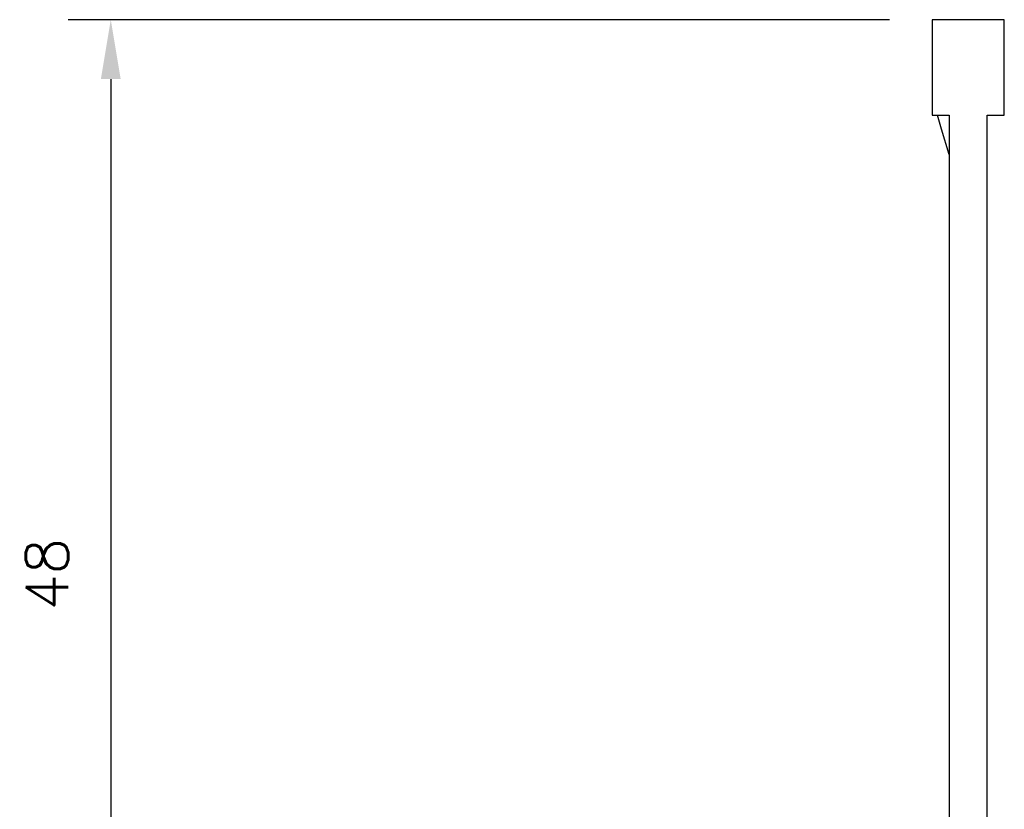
# Model space of a CAD drawing. Extents: x -28 to 1048, y -170 to 585.
# Tile 17 of 22: x 377 to 423, y 451 to 488. Entities that reach past the tile are written whole.
import ezdxf

# ---------------------------------------------------------------- set-up
doc = ezdxf.new("R2010")
doc.units = 0
doc.header["$MEASUREMENT"] = 0
doc.layers.get('0').update_dxf_attribs({"linetype": 'CONTINUOUS'})
doc.layers.add('di', color=3, linetype='CONTINUOUS')
doc.styles.add('KIM', font='ROMANS.shx', dxfattribs={"height": 5, "bigfont": 'GSG1.shx'})
doc.styles.get("Standard").update_dxf_attribs({"font": 'romans.shx', "height": 2, "bigfont": 'hgs.shx'})
doc.dimstyles.new('STANDARD$0', dxfattribs={"dimtxt": 5, "dimasz": 5, "dimexe": 1, "dimexo": 2, "dimgap": 2, "dimtad": 1, "dimdec": 4, "dimzin": 12, "dimdsep": 46, "dimtxsty": 'KIM', "dimcen": -1, "dimdle": 0.1, "dimadec": 0, "dimazin": 0, "dimtfac": 1, "dimtdec": 4, "dimtmove": 0, "dimatfit": 3, "dimfxl": 0, "dimtolj": 1, "dimtzin": 0, "dimarcsym": 0})

# ---------------------------------------------------------------- blocks, each defined once
blk = doc.blocks.new('12323')
for p, q in [((3740.699, 1408.125), (3738.499, 1408.125)), ((3738.499, 1408.125), (3738.499, 1404.725)), ((3742.999, 1408.125), (3738.499, 1408.125)), ((3742.999, 1407.325), (3742.999, 1408.125)), ((3792.299, 1407.975), (3790.799, 1407.325)), ((3792.899, 1407.975), (3792.299, 1407.975)), ((3792.899, 1404.875), (3792.899, 1407.975)), ((3790.799, 1407.325), (3742.999, 1407.325)), ((3742.999, 1405.525), (3790.799, 1405.525)), ((3742.999, 1405.525), (3790.799, 1405.525)), ((3742.999, 1404.725), (3742.999, 1405.525)), ((3744.846, 1405.525), (3743.655, 1405.176)), ((3790.799, 1405.525), (3792.299, 1404.875)), ((3743.655, 1405.176), (3742.999, 1404.984)), ((3738.499, 1404.725), (3740.699, 1404.725)), ((3738.499, 1404.725), (3742.999, 1404.725)), ((3792.299, 1404.875), (3792.899, 1404.875))]:
    blk.add_line(p, q)
blk = doc.blocks.new('*D169')
at = {"layer": 'di'}
for p, q in [((417.785, 488.109), (379.146, 488.109)), ((381.146, 485.309), (381.146, 440.809)), ((395.285, 438.009), (379.146, 438.009))]:
    blk.add_line(p, q, dxfattribs=at)
for points in [[(380.679, 485.309), (381.612, 485.309), (381.146, 488.109)], [(380.679, 440.809), (381.612, 440.809), (381.146, 438.009)]]:
    blk.add_solid(points, dxfattribs=at)
at = {"layer": 'di', "insert": (378.146, 461.996), "char_height": 2, "attachment_point": 5, "rotation": 90}
blk.add_mtext('\\A1;48', dxfattribs=at)

msp = doc.modelspace()

# ---------------------------------------------------------------- block references
at = {"layer": 'di', "rotation": 270}
msp.add_blockref('12323', (-984.941, 4226.608), dxfattribs=at)

# ---------------------------------------------------------------- dimensions: what is measured, and where the dimension line sits
at = {"layer": 'di'}
dim = msp.add_linear_dim(base=(381.146, 438.009), p1=(419.785, 488.109), p2=(397.285, 438.009), angle=90, text='48', dimstyle='STANDARD$0', override={"dimtxt": 3, "dimasz": 2.8, "dimexe": 2, "dimdec": 2, "dimzin": 8, "dimtxsty": 'Standard', "dimcen": 0, "dimclrd": 256, "dimclre": 256, "dimclrt": 256, "dimadec": 2, "dimazin": 2, "dimtfac": 0.6, "dimtdec": 2, "dimtzin": 8, "dimlwd": 65535, "dimlwe": 65535, "dimarcsym": 1}, dxfattribs=at)
dim.commit()
dim.dimension.update_dxf_attribs({"geometry": '*D169', "text_midpoint": (381.146, 461.996), "dimtype": 160})

doc.saveas('drawing.dxf')
